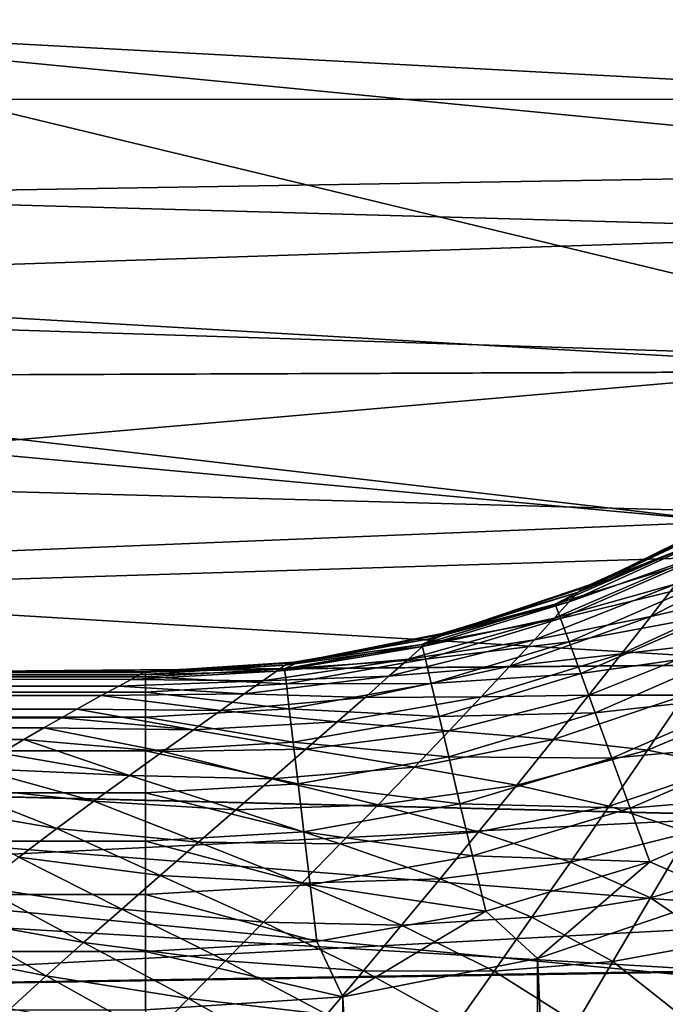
# Model space of a CAD drawing. Header units: metres. Extents: x -258 to 72, y -72 to 102.
# Tile 166 of 256: x -24.81 to -22.9, y 5.77 to 8.68. Entities that reach past the tile are written whole.
import ezdxf

# ---------------------------------------------------------------- set-up
doc = ezdxf.new("R2010")
doc.units = ezdxf.units.M
doc.layers.add('solid_FREESTAND_ASM_SW0005', color=7, linetype='CONTINUOUS')

msp = doc.modelspace()

# ---------------------------------------------------------------- linework, layer by layer
at = {"layer": 'solid_FREESTAND_ASM_SW0005'}
for points in [[(-76.866859, 13.5, 45.799999), (-18.621225, -13.5, 45.799999), (-19.621469, -11.999912, 45.799999)], [(-76.866859, -13.5, 45.799999), (-18.621225, -13.5, 45.799999), (-76.866859, 13.5, 45.799999)], [(-76.866859, 13.5, 45.799999), (-19.621469, -11.999912, 45.799999), (-20.501156, -10.426056, 45.799999)], [(-76.866859, 13.5, 45.799999), (-20.501156, -10.426056, 45.799999), (-21.254854, -8.788127, 45.799999)], [(-76.866859, 13.5, 45.799999), (-21.254854, -8.788127, 45.799999), (-21.877932, -7.096202, 45.799999)], [(-76.866859, 13.5, 45.799999), (-21.877932, -7.096202, 45.799999), (-22.366564, -5.36067, 45.799999)], [(-76.866859, 13.5, 45.799999), (-22.366564, -5.36067, 45.799999), (-22.717751, -3.592184, 45.799999)], [(-76.866859, 13.5, 45.799999), (-22.717751, -3.592184, 45.799999), (-22.929329, -1.801623, 45.799999)], [(-76.866859, 13.5, 45.799999), (-22.929329, -1.801623, 45.799999), (-23, 0, 45.799999)], [(-76.866859, 13.5, 45.799999), (-23, 0, 45.799999), (-22.929329, 1.801623, 45.799999)], [(-76.866859, 13.5, 45.799999), (-22.929329, 1.801623, 45.799999), (-22.717751, 3.592184, 45.799999)], [(-76.866859, 13.5, 45.799999), (-22.717751, 3.592184, 45.799999), (-22.366564, 5.36067, 45.799999)], [(-76.866859, 13.5, 45.799999), (-22.366564, 5.36067, 45.799999), (-21.877932, 7.096202, 45.799999)], [(-76.866859, 13.5, 45.799999), (-21.877932, 7.096202, 45.799999), (-21.254854, 8.788127, 45.799999)], [(-31.977926, 10.126695, -872.146729), (-32.482037, 6.77121, -872.140686), (-21.888248, 7.690553, -872)], [(-31.977926, 10.126695, -872.146729), (-21.888248, 7.690553, -872), (-21.161209, 9.510166, -872)], [(-32.098591, 9.262589, 20.63015), (-21.011429, 9.355204, 20.287218), (-21.476608, 8.231361, 19.537561)], [(72.351036, 4.645118, -887), (-72.351036, 4.645123, -887), (-71.904762, 9.271183, -887)], [(72.351036, 4.645118, -887), (-71.904762, 9.271183, -887), (71.904762, 9.271173, -887)], [(-32.100376, 8.055878, 19.846952), (-32.098591, 9.262589, 20.63015), (-21.476608, 8.231361, 19.537561)], [(-36, 9.212557, 39.431007), (-21.622349, 8.820364, 39.910763), (-21.785023, 8.444855, 40.325394)], [(-36, 8.443857, 40.326443), (-36, 9.212557, 39.431007), (-21.785023, 8.444855, 40.325394)], [(-36, 9.212557, 25.168991), (-36, 8.443857, 24.273558), (-21.462267, 9.174686, 25.120333)], [(-36, 8.443857, 24.273558), (-21.62285, 8.819706, 24.688477), (-21.462267, 9.174686, 25.120333)], [(-36, 8.443857, 24.273558), (-21.785345, 8.444535, 24.274271), (-21.62285, 8.819706, 24.688477)], [(-36, 8.443857, 40.326443), (-21.785023, 8.444855, 40.325394), (-21.947798, 8.050611, 40.720818)], [(-36, 8.443857, 24.273558), (-21.947956, 8.050471, 23.879049), (-21.785345, 8.444535, 24.274271)], [(-36, 8.443857, 40.326443), (-21.947798, 8.050611, 40.720818), (-22.108347, 7.639172, 41.095768)], [(-36, 7.588509, 41.139515), (-36, 8.443857, 40.326443), (-22.108347, 7.639172, 41.095768)], [(-36, 8.443857, 24.273558), (-36, 7.588509, 23.460485), (-21.947956, 8.050471, 23.879049)], [(-32.100376, 8.055878, 19.846952), (-21.476608, 8.231361, 19.537561), (-21.87118, 7.116985, 18.898977)], [(-36, 7.588509, 23.460485), (-22.108438, 7.638972, 23.504057), (-21.947956, 8.050471, 23.879049)], [(-32.102013, 6.797643, 19.154654), (-32.100376, 8.055878, 19.846952), (-21.87118, 7.116985, 18.898977)], [(-32.482037, 6.77121, -872.140686), (-22.459154, 5.816044, -872), (-21.888248, 7.690553, -872)], [(-36, 7.588509, 41.139515), (-22.108347, 7.639172, 41.095768), (-22.264311, 7.212323, 41.449039)], [(-36, 7.588509, 23.460485), (-22.264271, 7.212441, 23.151054), (-22.108438, 7.638972, 23.504057)], [(-36, 7.588509, 41.139515), (-22.264311, 7.212323, 41.449039), (-22.414099, 6.772671, 41.779106)], [(-36, 6.655289, 41.861885), (-36, 7.588509, 41.139515), (-22.414099, 6.772671, 41.779106)], [(-36, 7.588509, 23.460485), (-36, 6.655289, 22.738115), (-22.264271, 7.212441, 23.151054)], [(-36, 6.655289, 22.738115), (-22.413868, 6.773533, 22.821512), (-22.264271, 7.212441, 23.151054)], [(-23.102827, 7.014438, 110.550003), (-22.724417, 7.19785, 104.550003), (-23.102842, 7.014432, 104.550003)], [(-22.734072, 7.185325, 104.350517), (-23.102842, 7.014432, 104.550003), (-22.724417, 7.19785, 104.550003)], [(-23.102827, 7.014438, 110.550003), (-22.69342, 7.215455, 110.550003), (-22.724417, 7.19785, 104.550003)], [(-22.847136, 7.115104, 110.723648), (-22.69342, 7.215455, 110.550003), (-23.102827, 7.014438, 110.550003)], [(-22.734072, 7.185325, 104.350517), (-23.157482, 6.986027, 104.385429), (-23.147842, 6.996234, 104.550003)], [(-22.734072, 7.185325, 104.350517), (-22.761719, 7.149015, 104.155571), (-23.157482, 6.986027, 104.385429)], [(-22.734072, 7.185325, 104.350517), (-23.147842, 6.996234, 104.550003), (-23.102842, 7.014432, 104.550003)], [(-22.761719, 7.149015, 104.155571), (-23.184214, 6.956703, 104.224388), (-23.157482, 6.986027, 104.385429)], [(-22.761719, 7.149015, 104.155571), (-22.806805, 7.090003, 103.969765), (-23.184214, 6.956703, 104.224388)], [(-32.102013, 6.797643, 19.154654), (-21.87118, 7.116985, 18.898977), (-22.197912, 6.021024, 18.365772)], [(-22.847136, 7.115104, 110.723648), (-23.102827, 7.014438, 110.550003), (-23.225157, 6.950455, 110.723648)], [(-22.847136, 7.115104, 110.723648), (-23.225157, 6.950455, 110.723648), (-22.826698, 7.074817, 110.892181)], [(-22.548742, 7.117562, 103.460312), (-22.942636, 6.913977, 103.639137), (-22.867725, 7.010721, 103.796593)], [(-22.548742, 7.117562, 103.460312), (-22.637506, 6.983826, 103.293968), (-22.942636, 6.913977, 103.639137)], [(-22.806805, 7.090003, 103.969765), (-23.227873, 6.908985, 104.070503), (-23.184214, 6.956703, 104.224388)], [(-22.806805, 7.090003, 103.969765), (-22.867725, 7.010721, 103.796593), (-23.227873, 6.908985, 104.070503)], [(-23.225157, 6.950455, 110.723648), (-23.209578, 6.908051, 110.892181), (-22.826698, 7.074817, 110.892181)], [(-22.826698, 7.074817, 110.892181), (-23.209578, 6.908051, 110.892181), (-22.79332, 7.009017, 111.050301)], [(-23.534899, 6.868365, 110.550003), (-23.147842, 6.996234, 104.550003), (-23.534916, 6.86836, 104.550003)], [(-23.157482, 6.986027, 104.385429), (-23.534916, 6.86836, 104.550003), (-23.147842, 6.996234, 104.550003)], [(-23.534899, 6.868365, 110.550003), (-23.102827, 7.014438, 110.550003), (-23.147842, 6.996234, 104.550003)], [(-23.225157, 6.950455, 110.723648), (-23.102827, 7.014438, 110.550003), (-23.534899, 6.868365, 110.550003)], [(-22.867725, 7.010721, 103.796593), (-23.286999, 6.844744, 103.926521), (-23.227873, 6.908985, 104.070503)], [(-22.867725, 7.010721, 103.796593), (-22.942636, 6.913977, 103.639137), (-23.286999, 6.844744, 103.926521)], [(-23.209578, 6.908051, 110.892181), (-23.184134, 6.838796, 111.050301), (-22.79332, 7.009017, 111.050301)], [(-22.79332, 7.009017, 111.050301), (-23.184134, 6.838796, 111.050301), (-22.748014, 6.919708, 111.193192)], [(-23.102827, 7.014438, 110.550003), (-23.102842, 7.014432, 104.550003), (-23.147842, 6.996234, 104.550003)], [(-23.157482, 6.986027, 104.385429), (-23.591761, 6.848073, 104.41507), (-23.582222, 6.856088, 104.550003)], [(-23.157482, 6.986027, 104.385429), (-23.184214, 6.956703, 104.224388), (-23.591761, 6.848073, 104.41507)], [(-23.157482, 6.986027, 104.385429), (-23.582222, 6.856088, 104.550003), (-23.534916, 6.86836, 104.550003)], [(-22.637506, 6.983826, 103.293968), (-23.029463, 6.802813, 103.499336), (-22.942636, 6.913977, 103.639137)], [(-22.637506, 6.983826, 103.293968), (-22.735836, 6.836828, 103.150337), (-23.029463, 6.802813, 103.499336)], [(-23.225157, 6.950455, 110.723648), (-23.534899, 6.868365, 110.550003), (-23.619858, 6.831203, 110.723648)], [(-23.225157, 6.950455, 110.723648), (-23.619858, 6.831203, 110.723648), (-23.209578, 6.908051, 110.892181)], [(-23.184214, 6.956703, 104.224388), (-23.617556, 6.825063, 104.2827), (-23.591761, 6.848073, 104.41507)], [(-23.184214, 6.956703, 104.224388), (-23.227873, 6.908985, 104.070503), (-23.617556, 6.825063, 104.2827)], [(-23.227873, 6.908985, 104.070503), (-23.65975, 6.78752, 104.155563), (-23.617556, 6.825063, 104.2827)], [(-23.227873, 6.908985, 104.070503), (-23.286999, 6.844744, 103.926521), (-23.65975, 6.78752, 104.155563)], [(-23.619858, 6.831203, 110.723648), (-23.609352, 6.787268, 110.892181), (-23.209578, 6.908051, 110.892181)], [(-23.209578, 6.908051, 110.892181), (-23.609352, 6.787268, 110.892181), (-23.184134, 6.838796, 111.050301)], [(-22.942636, 6.913977, 103.639137), (-23.359905, 6.766141, 103.794868), (-23.286999, 6.844744, 103.926521)], [(-22.942636, 6.913977, 103.639137), (-23.029463, 6.802813, 103.499336), (-23.359905, 6.766141, 103.794868)], [(-23.184134, 6.838796, 111.050301), (-23.149597, 6.744796, 111.193192), (-22.748014, 6.919708, 111.193192)], [(-22.748014, 6.919708, 111.193192), (-23.149597, 6.744796, 111.193192), (-22.692163, 6.809609, 111.31649)], [(-23.591761, 6.848073, 104.41507), (-24.024818, 6.769508, 104.439156), (-24.015678, 6.775502, 104.550003)], [(-23.591761, 6.848073, 104.41507), (-23.617556, 6.825063, 104.2827), (-24.024818, 6.769508, 104.439156)], [(-23.591761, 6.848073, 104.41507), (-24.015678, 6.775502, 104.550003), (-23.982304, 6.779716, 104.550003)], [(-23.982294, 6.779717, 110.550003), (-23.582222, 6.856088, 104.550003), (-23.982304, 6.779716, 104.550003)], [(-23.591761, 6.848073, 104.41507), (-23.982304, 6.779716, 104.550003), (-23.582222, 6.856088, 104.550003)], [(-23.982294, 6.779717, 110.550003), (-23.534899, 6.868365, 110.550003), (-23.582222, 6.856088, 104.550003)], [(-23.619858, 6.831203, 110.723648), (-23.534899, 6.868365, 110.550003), (-23.982294, 6.779717, 110.550003)], [(-23.534899, 6.868365, 110.550003), (-23.534916, 6.86836, 104.550003), (-23.582222, 6.856088, 104.550003)], [(-23.617556, 6.825063, 104.2827), (-24.049675, 6.752037, 104.329956), (-24.024818, 6.769508, 104.439156)], [(-23.617556, 6.825063, 104.2827), (-23.65975, 6.78752, 104.155563), (-24.049675, 6.752037, 104.329956)], [(-23.619858, 6.831203, 110.723648), (-23.982294, 6.779717, 110.550003), (-24.025808, 6.75899, 110.723648)], [(-23.619858, 6.831203, 110.723648), (-24.025808, 6.75899, 110.723648), (-23.609352, 6.787268, 110.892181)], [(-23.286999, 6.844744, 103.926521), (-23.717033, 6.736756, 104.03569), (-23.65975, 6.78752, 104.155563)], [(-23.286999, 6.844744, 103.926521), (-23.359905, 6.766141, 103.794868), (-23.717033, 6.736756, 104.03569)], [(-23.609352, 6.787268, 110.892181), (-23.592192, 6.715509, 111.050301), (-23.184134, 6.838796, 111.050301)], [(-23.184134, 6.838796, 111.050301), (-23.592192, 6.715509, 111.050301), (-23.149597, 6.744796, 111.193192)], [(-22.735836, 6.836828, 103.150337), (-23.125954, 6.680464, 103.378227), (-23.029463, 6.802813, 103.499336)], [(-22.735836, 6.836828, 103.150337), (-22.841372, 6.680411, 103.030281), (-23.125954, 6.680464, 103.378227)], [(-32.103474, 5.494873, 18.563774), (-32.102013, 6.797643, 19.154654), (-22.197912, 6.021024, 18.365772)], [(-23.029463, 6.802813, 103.499336), (-23.444679, 6.675521, 103.677132), (-23.359905, 6.766141, 103.794868)], [(-23.029463, 6.802813, 103.499336), (-23.125954, 6.680464, 103.378227), (-23.444679, 6.675521, 103.677132)], [(-23.149597, 6.744796, 111.193192), (-23.107023, 6.628915, 111.31649), (-22.692163, 6.809609, 111.31649)], [(-22.692163, 6.809609, 111.31649), (-23.107023, 6.628915, 111.31649), (-22.627466, 6.682072, 111.416458)], [(-36, 6.655289, 22.738115), (-22.556231, 6.324101, 22.515919), (-22.413868, 6.773533, 22.821512)], [(-36, 6.655289, 41.861885), (-22.414099, 6.772671, 41.779106), (-22.556652, 6.322354, 42.085209)], [(-32.482037, 6.77121, -872.140686), (-32.785225, 3.391637, -872.137024), (-22.869822, 3.900164, -872)], [(-32.482037, 6.77121, -872.140686), (-22.869822, 3.900164, -872), (-22.459154, 5.816044, -872)], [(-24.024818, 6.769508, 104.439156), (-24.455061, 6.74064, 104.413498), (-24.441452, 6.747802, 104.483742)], [(-24.024818, 6.769508, 104.439156), (-24.049675, 6.752037, 104.329956), (-24.455061, 6.74064, 104.413498)], [(-24.024818, 6.769508, 104.439156), (-24.441452, 6.747802, 104.483742), (-24.43742, 6.75, 104.550003)], [(-23.982294, 6.779717, 110.550003), (-24.43742, 6.75, 104.550003), (-24.43742, 6.75, 110.550003)], [(-24.025808, 6.75899, 110.723648), (-23.982294, 6.779717, 110.550003), (-24.43742, 6.75, 110.550003)], [(-23.982294, 6.779717, 110.550003), (-24.015678, 6.775502, 104.550003), (-24.43742, 6.75, 104.550003)], [(-24.024818, 6.769508, 104.439156), (-24.43742, 6.75, 104.550003), (-24.015678, 6.775502, 104.550003)], [(-23.65975, 6.78752, 104.155563), (-24.09041, 6.723388, 104.224167), (-24.049675, 6.752037, 104.329956)], [(-23.65975, 6.78752, 104.155563), (-23.717033, 6.736756, 104.03569), (-24.09041, 6.723388, 104.224167)], [(-24.025808, 6.75899, 110.723648), (-24.020517, 6.714126, 110.892181), (-23.609352, 6.787268, 110.892181)], [(-23.609352, 6.787268, 110.892181), (-24.020517, 6.714126, 110.892181), (-23.592192, 6.715509, 111.050301)], [(-23.982294, 6.779717, 110.550003), (-23.982304, 6.779716, 104.550003), (-24.015678, 6.775502, 104.550003)], [(-23.359905, 6.766141, 103.794868), (-23.787886, 6.674289, 103.924911), (-23.717033, 6.736756, 104.03569)], [(-23.359905, 6.766141, 103.794868), (-23.444679, 6.675521, 103.677132), (-23.787886, 6.674289, 103.924911)], [(-86.5, 6.75, 104.550003), (-24.43742, 6.75, 110.550003), (-24.43742, 6.75, 104.550003)], [(-86.5, 6.734808, 110.723648), (-24.43742, 6.734808, 110.723648), (-24.43742, 6.75, 110.550003)], [(-86.5, 6.75, 110.550003), (-86.5, 6.734808, 110.723648), (-24.43742, 6.75, 110.550003)], [(-86.5, 6.75, 104.550003), (-86.5, 6.75, 110.550003), (-24.43742, 6.75, 110.550003)], [(-24.441452, 6.747802, 104.483742), (-86.5, 6.75, 104.550003), (-24.43742, 6.75, 104.550003)], [(-24.441452, 6.747802, 104.483742), (-24.455061, 6.74064, 104.413498), (-86.5, 6.75, 104.550003)], [(-86.5, 6.734808, 104.37635), (-86.5, 6.75, 104.550003), (-24.455061, 6.74064, 104.413498)], [(-86.5, 6.734808, 104.37635), (-24.455061, 6.74064, 104.413498), (-24.47934, 6.727646, 104.339745)], [(-86.5, 6.689692, 110.892021), (-24.43742, 6.689633, 110.892181), (-24.43742, 6.734808, 110.723648)], [(-86.5, 6.734808, 110.723648), (-86.5, 6.689692, 110.892021), (-24.43742, 6.734808, 110.723648)], [(-86.5, 6.734808, 104.37635), (-24.47934, 6.727646, 104.339745), (-24.516048, 6.707818, 104.262619)], [(-86.5, 6.689692, 104.207977), (-86.5, 6.734808, 104.37635), (-24.516048, 6.707818, 104.262619)], [(-24.049675, 6.752037, 104.329956), (-24.47934, 6.727646, 104.339745), (-24.455061, 6.74064, 104.413498)], [(-24.049675, 6.752037, 104.329956), (-24.09041, 6.723388, 104.224167), (-24.47934, 6.727646, 104.339745)], [(-24.025808, 6.75899, 110.723648), (-24.43742, 6.75, 110.550003), (-24.43742, 6.734808, 110.723648)], [(-24.025808, 6.75899, 110.723648), (-24.43742, 6.734808, 110.723648), (-24.020517, 6.714126, 110.892181)], [(-24.43742, 6.734808, 110.723648), (-24.43742, 6.689633, 110.892181), (-24.020517, 6.714126, 110.892181)], [(-23.717033, 6.736756, 104.03569), (-24.145857, 6.684332, 104.123177), (-24.09041, 6.723388, 104.224167)], [(-23.717033, 6.736756, 104.03569), (-23.787886, 6.674289, 103.924911), (-24.145857, 6.684332, 104.123177)], [(-23.592192, 6.715509, 111.050301), (-23.568901, 6.618112, 111.193192), (-23.149597, 6.744796, 111.193192)], [(-23.149597, 6.744796, 111.193192), (-23.568901, 6.618112, 111.193192), (-23.107023, 6.628915, 111.31649)], [(-86.5, 6.689692, 104.207977), (-24.516048, 6.707818, 104.262619), (-24.56843, 6.679336, 104.180763)], [(-24.145857, 6.684332, 104.123177), (-24.56843, 6.679336, 104.180763), (-24.516048, 6.707818, 104.262619)], [(-24.09041, 6.723388, 104.224167), (-24.516048, 6.707818, 104.262619), (-24.47934, 6.727646, 104.339745)], [(-24.09041, 6.723388, 104.224167), (-24.145857, 6.684332, 104.123177), (-24.516048, 6.707818, 104.262619)], [(-24.020517, 6.714126, 110.892181), (-24.43742, 6.689633, 110.892181), (-24.011879, 6.640851, 111.050301)], [(-24.020517, 6.714126, 110.892181), (-24.011879, 6.640851, 111.050301), (-23.592192, 6.715509, 111.050301)], [(-23.592192, 6.715509, 111.050301), (-24.011879, 6.640851, 111.050301), (-23.568901, 6.618112, 111.193192)], [(-86.5, 6.689692, 110.892021), (-86.5, 6.616025, 111.050003), (-24.43742, 6.689633, 110.892181)], [(-86.5, 6.689692, 104.207977), (-24.56843, 6.679336, 104.180763), (-24.640717, 6.639074, 104.092239)], [(-86.5, 6.616025, 104.050003), (-86.5, 6.689692, 104.207977), (-24.640717, 6.639074, 104.092239)], [(-86.5, 6.616025, 111.050003), (-24.43742, 6.615851, 111.050301), (-24.43742, 6.689633, 110.892181)], [(-24.214661, 6.63576, 104.028221), (-24.640717, 6.639074, 104.092239), (-24.56843, 6.679336, 104.180763)], [(-24.145857, 6.684332, 104.123177), (-24.214661, 6.63576, 104.028221), (-24.56843, 6.679336, 104.180763)], [(-24.43742, 6.689633, 110.892181), (-24.43742, 6.615851, 111.050301), (-24.011879, 6.640851, 111.050301)], [(-23.787886, 6.674289, 103.924911), (-24.214661, 6.63576, 104.028221), (-24.145857, 6.684332, 104.123177)], [(-23.787886, 6.674289, 103.924911), (-23.870556, 6.601771, 103.824448), (-24.214661, 6.63576, 104.028221)], [(-23.444679, 6.675521, 103.677132), (-23.870556, 6.601771, 103.824448), (-23.787886, 6.674289, 103.924911)], [(-23.444679, 6.675521, 103.677132), (-23.539223, 6.575382, 103.574158), (-23.870556, 6.601771, 103.824448)], [(-23.125954, 6.680464, 103.378227), (-23.539223, 6.575382, 103.574158), (-23.444679, 6.675521, 103.677132)], [(-23.125954, 6.680464, 103.378227), (-23.229883, 6.550069, 103.27655), (-23.539223, 6.575382, 103.574158)], [(-22.841372, 6.680411, 103.030281), (-23.229883, 6.550069, 103.27655), (-23.125954, 6.680464, 103.378227)], [(-22.841372, 6.680411, 103.030281), (-22.951962, 6.517912, 102.933403), (-23.229883, 6.550069, 103.27655)], [(-23.107023, 6.628915, 111.31649), (-23.057705, 6.494679, 111.416458), (-22.627466, 6.682072, 111.416458)], [(-22.627466, 6.682072, 111.416458), (-23.057705, 6.494679, 111.416458), (-22.555891, 6.540979, 111.490051)], [(-22.5998, 6.665571, 102.638275), (-22.951962, 6.517912, 102.933403), (-22.841372, 6.680411, 103.030281)], [(-36, 6.655289, 41.861885), (-22.556652, 6.322354, 42.085209), (-22.691113, 5.862779, 42.36729)], [(-36, 5.653763, 42.486141), (-36, 6.655289, 41.861885), (-22.691113, 5.862779, 42.36729)], [(-36, 6.655289, 22.738115), (-36, 5.653763, 22.113859), (-22.556231, 6.324101, 22.515919)], [(-22.5998, 6.665571, 102.638275), (-22.714172, 6.47011, 102.549652), (-22.951962, 6.517912, 102.933403)], [(-86.5, 6.616025, 104.050003), (-24.640717, 6.639074, 104.092239), (-24.685871, 6.613581, 104.045792)], [(-86.5, 6.616025, 111.050003), (-86.5, 6.516045, 111.192787), (-24.43742, 6.615851, 111.050301)], [(-86.5, 6.616025, 104.050003), (-24.737644, 6.583947, 103.998154), (-24.796766, 6.54942, 103.949226)], [(-86.5, 6.516045, 103.907211), (-86.5, 6.616025, 104.050003), (-24.796766, 6.54942, 103.949226)], [(-86.5, 6.616025, 104.050003), (-24.685871, 6.613581, 104.045792), (-24.737644, 6.583947, 103.998154)], [(-86.5, 6.516045, 111.192787), (-24.43742, 6.515708, 111.193192), (-24.43742, 6.615851, 111.050301)], [(-24.295231, 6.57866, 103.940239), (-24.685871, 6.613581, 104.045792), (-24.640717, 6.639074, 104.092239)], [(-24.214661, 6.63576, 104.028221), (-24.295231, 6.57866, 103.940239), (-24.640717, 6.639074, 104.092239)], [(-24.011879, 6.640851, 111.050301), (-24.43742, 6.615851, 111.050301), (-24.000153, 6.541397, 111.193192)], [(-24.43742, 6.615851, 111.050301), (-24.43742, 6.515708, 111.193192), (-24.000153, 6.541397, 111.193192)], [(-23.870556, 6.601771, 103.824448), (-24.295231, 6.57866, 103.940239), (-24.214661, 6.63576, 104.028221)], [(-24.011879, 6.640851, 111.050301), (-24.000153, 6.541397, 111.193192), (-23.568901, 6.618112, 111.193192)], [(-23.568901, 6.618112, 111.193192), (-24.000153, 6.541397, 111.193192), (-23.540188, 6.498042, 111.31649)], [(-23.568901, 6.618112, 111.193192), (-23.540188, 6.498042, 111.31649), (-23.107023, 6.628915, 111.31649)], [(-23.107023, 6.628915, 111.31649), (-23.540188, 6.498042, 111.31649), (-23.057705, 6.494679, 111.416458)], [(-24.295231, 6.57866, 103.940239), (-24.737644, 6.583947, 103.998154), (-24.685871, 6.613581, 104.045792)], [(-23.870556, 6.601771, 103.824448), (-23.9631, 6.520974, 103.735039), (-24.295231, 6.57866, 103.940239)], [(-23.539223, 6.575382, 103.574158), (-23.9631, 6.520974, 103.735039), (-23.870556, 6.601771, 103.824448)], [(-24.385784, 6.514098, 103.859879), (-24.796766, 6.54942, 103.949226), (-24.737644, 6.583947, 103.998154)], [(-24.295231, 6.57866, 103.940239), (-24.385784, 6.514098, 103.859879), (-24.737644, 6.583947, 103.998154)], [(-23.9631, 6.520974, 103.735039), (-24.385784, 6.514098, 103.859879), (-24.295231, 6.57866, 103.940239)], [(-23.539223, 6.575382, 103.574158), (-23.641451, 6.468151, 103.48661), (-23.9631, 6.520974, 103.735039)], [(-23.229883, 6.550069, 103.27655), (-23.641451, 6.468151, 103.48661), (-23.539223, 6.575382, 103.574158)], [(-86.5, 6.516045, 103.907211), (-24.796766, 6.54942, 103.949226), (-24.863838, 6.5094, 103.899376)], [(-24.484528, 6.44312, 103.787712), (-24.863838, 6.5094, 103.899376), (-24.796766, 6.54942, 103.949226)], [(-24.385784, 6.514098, 103.859879), (-24.484528, 6.44312, 103.787712), (-24.796766, 6.54942, 103.949226)], [(-24.000153, 6.541397, 111.193192), (-24.43742, 6.515708, 111.193192), (-23.985697, 6.418791, 111.31649)], [(-24.000153, 6.541397, 111.193192), (-23.985697, 6.418791, 111.31649), (-23.540188, 6.498042, 111.31649)], [(-23.229883, 6.550069, 103.27655), (-23.339182, 6.414361, 103.194), (-23.641451, 6.468151, 103.48661)], [(-22.951962, 6.517912, 102.933403), (-23.339182, 6.414361, 103.194), (-23.229883, 6.550069, 103.27655)], [(-23.057705, 6.494679, 111.416458), (-23.003143, 6.346177, 111.490051), (-22.555891, 6.540979, 111.490051)], [(-22.555891, 6.540979, 111.490051), (-23.003143, 6.346177, 111.490051), (-22.47962, 6.390628, 111.535019)], [(-86.5, 6.516045, 111.192787), (-86.5, 6.392787, 111.316048), (-24.43742, 6.515708, 111.193192)], [(-86.5, 6.392787, 111.316048), (-24.43742, 6.392252, 111.31649), (-24.43742, 6.515708, 111.193192)], [(-24.484528, 6.44312, 103.787712), (-24.93845, 6.463862, 103.849716), (-24.863838, 6.5094, 103.899376)], [(-24.063583, 6.43362, 103.65728), (-24.484528, 6.44312, 103.787712), (-24.385784, 6.514098, 103.859879)], [(-24.43742, 6.515708, 111.193192), (-24.43742, 6.392252, 111.31649), (-23.985697, 6.418791, 111.31649)], [(-23.9631, 6.520974, 103.735039), (-24.063583, 6.43362, 103.65728), (-24.385784, 6.514098, 103.859879)], [(-23.641451, 6.468151, 103.48661), (-24.063583, 6.43362, 103.65728), (-23.9631, 6.520974, 103.735039)], [(-23.540188, 6.498042, 111.31649), (-23.985697, 6.418791, 111.31649), (-23.506926, 6.358955, 111.416458)], [(-23.540188, 6.498042, 111.31649), (-23.506926, 6.358955, 111.416458), (-23.057705, 6.494679, 111.416458)], [(-22.951962, 6.517912, 102.933403), (-23.065508, 6.352526, 102.85894), (-23.339182, 6.414361, 103.194)], [(-22.714172, 6.47011, 102.549652), (-23.065508, 6.352526, 102.85894), (-22.951962, 6.517912, 102.933403)], [(-23.057705, 6.494679, 111.416458), (-23.506926, 6.358955, 111.416458), (-23.003143, 6.346177, 111.490051)], [(-22.714172, 6.47011, 102.549652), (-22.829195, 6.274426, 102.486198), (-23.065508, 6.352526, 102.85894)], [(-24.589655, 6.366692, 103.723991), (-25.019695, 6.412896, 103.801285), (-24.93845, 6.463862, 103.849716)], [(-24.484528, 6.44312, 103.787712), (-24.589655, 6.366692, 103.723991), (-24.93845, 6.463862, 103.849716)], [(-24.170111, 6.341239, 103.591209), (-24.589655, 6.366692, 103.723991), (-24.484528, 6.44312, 103.787712)], [(-24.063583, 6.43362, 103.65728), (-24.170111, 6.341239, 103.591209), (-24.484528, 6.44312, 103.787712)], [(-23.641451, 6.468151, 103.48661), (-23.74938, 6.355951, 103.414337), (-24.063583, 6.43362, 103.65728)], [(-23.339182, 6.414361, 103.194), (-23.74938, 6.355951, 103.414337), (-23.641451, 6.468151, 103.48661)], [(-24.69936, 6.285749, 103.668892), (-25.10668, 6.356545, 103.754951), (-25.019695, 6.412896, 103.801285)], [(-24.589655, 6.366692, 103.723991), (-24.69936, 6.285749, 103.668892), (-25.019695, 6.412896, 103.801285)], [(-23.985697, 6.418791, 111.31649), (-24.43742, 6.392252, 111.31649), (-23.96895, 6.276766, 111.416458)], [(-23.74938, 6.355951, 103.414337), (-24.170111, 6.341239, 103.591209), (-24.063583, 6.43362, 103.65728)], [(-23.985697, 6.418791, 111.31649), (-23.96895, 6.276766, 111.416458), (-23.506926, 6.358955, 111.416458)], [(-23.339182, 6.414361, 103.194), (-23.45182, 6.275957, 103.130013), (-23.74938, 6.355951, 103.414337)], [(-23.065508, 6.352526, 102.85894), (-23.45182, 6.275957, 103.130013), (-23.339182, 6.414361, 103.194)], [(-86.5, 6.392787, 111.316048), (-86.5, 6.25, 111.416023), (-24.43742, 6.392252, 111.31649)], [(-86.5, 6.25, 111.416023), (-24.43742, 6.249244, 111.416458), (-24.43742, 6.392252, 111.31649)], [(-24.43742, 6.392252, 111.31649), (-24.43742, 6.249244, 111.416458), (-23.96895, 6.276766, 111.416458)], [(-23.003143, 6.346177, 111.490051), (-22.945004, 6.187929, 111.535019), (-22.47962, 6.390628, 111.535019)], [(-22.47962, 6.390628, 111.535019), (-22.945004, 6.187929, 111.535019), (-22.722031, 6.089779, 111.550003)], [(-24.69936, 6.285749, 103.668892), (-24.811892, 6.201172, 103.622513), (-25.10668, 6.356545, 103.754951)], [(-24.2808, 6.245307, 103.536728), (-24.69936, 6.285749, 103.668892), (-24.589655, 6.366692, 103.723991)], [(-24.170111, 6.341239, 103.591209), (-24.2808, 6.245307, 103.536728), (-24.589655, 6.366692, 103.723991)], [(-23.74938, 6.355951, 103.414337), (-23.861057, 6.240823, 103.356972), (-24.170111, 6.341239, 103.591209)], [(-23.506926, 6.358955, 111.416458), (-23.96895, 6.276766, 111.416458), (-23.470131, 6.205086, 111.490051)], [(-23.45182, 6.275957, 103.130013), (-23.861057, 6.240823, 103.356972), (-23.74938, 6.355951, 103.414337)], [(-23.506926, 6.358955, 111.416458), (-23.470131, 6.205086, 111.490051), (-23.003143, 6.346177, 111.490051)], [(-23.065508, 6.352526, 102.85894), (-23.18009, 6.187051, 102.805824), (-23.45182, 6.275957, 103.130013)], [(-22.829195, 6.274426, 102.486198), (-23.18009, 6.187051, 102.805824), (-23.065508, 6.352526, 102.85894)], [(-36, 5.653763, 22.113859), (-22.690384, 5.865816, 22.23448), (-22.556231, 6.324101, 22.515919)], [(-23.861057, 6.240823, 103.356972), (-24.2808, 6.245307, 103.536728), (-24.170111, 6.341239, 103.591209)], [(-23.003143, 6.346177, 111.490051), (-23.470131, 6.205086, 111.490051), (-22.945004, 6.187929, 111.535019)], [(-24.393856, 6.147151, 103.493576), (-24.811892, 6.201172, 103.622513), (-24.69936, 6.285749, 103.668892)], [(-24.2808, 6.245307, 103.536728), (-24.393856, 6.147151, 103.493576), (-24.69936, 6.285749, 103.668892)], [(-23.96895, 6.276766, 111.416458), (-24.43742, 6.249244, 111.416458), (-23.950424, 6.119647, 111.490051)], [(-23.96895, 6.276766, 111.416458), (-23.950424, 6.119647, 111.490051), (-23.470131, 6.205086, 111.490051)], [(-23.45182, 6.275957, 103.130013), (-23.565916, 6.137156, 103.083717), (-23.861057, 6.240823, 103.356972)], [(-23.18009, 6.187051, 102.805824), (-23.565916, 6.137156, 103.083717), (-23.45182, 6.275957, 103.130013)], [(-22.829195, 6.274426, 102.486198), (-22.943213, 6.081098, 102.44606), (-23.18009, 6.187051, 102.805824)], [(-22.637804, 6.170852, 102.083336), (-22.943213, 6.081098, 102.44606), (-22.829195, 6.274426, 102.486198)], [(-86.5, 6.25, 111.416023), (-86.5, 6.09202, 111.489693), (-24.43742, 6.249244, 111.416458)], [(-86.5, 6.09202, 111.489693), (-24.43742, 6.091036, 111.490051), (-24.43742, 6.249244, 111.416458)], [(-24.43742, 6.249244, 111.416458), (-24.43742, 6.091036, 111.490051), (-23.950424, 6.119647, 111.490051)], [(-23.97464, 6.12457, 103.313957), (-24.393856, 6.147151, 103.493576), (-24.2808, 6.245307, 103.536728)], [(-23.861057, 6.240823, 103.356972), (-23.97464, 6.12457, 103.313957), (-24.2808, 6.245307, 103.536728)], [(-23.565916, 6.137156, 103.083717), (-23.97464, 6.12457, 103.313957), (-23.861057, 6.240823, 103.356972)], [(-24.50761, 6.047864, 103.461304), (-24.925575, 6.113745, 103.584839), (-24.811892, 6.201172, 103.622513)], [(-24.393856, 6.147151, 103.493576), (-24.50761, 6.047864, 103.461304), (-24.811892, 6.201172, 103.622513)], [(-23.470131, 6.205086, 111.490051), (-23.950424, 6.119647, 111.490051), (-23.43092, 6.041118, 111.535019)], [(-23.18009, 6.187051, 102.805824), (-23.294048, 6.02368, 102.772469), (-23.565916, 6.137156, 103.083717)], [(-23.470131, 6.205086, 111.490051), (-23.43092, 6.041118, 111.535019), (-22.945004, 6.187929, 111.535019)], [(-22.945004, 6.187929, 111.535019), (-23.43092, 6.041118, 111.535019), (-23.277742, 5.901995, 111.550003)], [(-22.943213, 6.081098, 102.44606), (-23.294048, 6.02368, 102.772469), (-23.18009, 6.187051, 102.805824)], [(-22.945004, 6.187929, 111.535019), (-23.277742, 5.901995, 111.550003), (-22.722031, 6.089779, 111.550003)], [(-22.637804, 6.170852, 102.083336), (-22.748959, 5.949321, 102.05822), (-22.943213, 6.081098, 102.44606)], [(-24.088465, 6.00863, 103.284409), (-24.50761, 6.047864, 103.461304), (-24.393856, 6.147151, 103.493576)], [(-23.950424, 6.119647, 111.490051), (-24.43742, 6.091036, 111.490051), (-23.930683, 5.952216, 111.535019)], [(-23.97464, 6.12457, 103.313957), (-24.088465, 6.00863, 103.284409), (-24.393856, 6.147151, 103.493576)], [(-23.67981, 5.999763, 103.053879), (-24.088465, 6.00863, 103.284409), (-23.97464, 6.12457, 103.313957)], [(-23.565916, 6.137156, 103.083717), (-23.67981, 5.999763, 103.053879), (-23.97464, 6.12457, 103.313957)], [(-23.950424, 6.119647, 111.490051), (-23.930683, 5.952216, 111.535019), (-23.43092, 6.041118, 111.535019)], [(-23.294048, 6.02368, 102.772469), (-23.67981, 5.999763, 103.053879), (-23.565916, 6.137156, 103.083717)], [(-86.5, 6.09202, 111.489693), (-86.5, 5.923648, 111.534805), (-24.43742, 6.091036, 111.490051)], [(-86.5, 5.923648, 111.534805), (-24.43742, 5.922445, 111.535019), (-24.43742, 6.091036, 111.490051)], [(-24.62043, 5.948493, 103.439423), (-25.038767, 6.024231, 103.555832), (-24.925575, 6.113745, 103.584839)], [(-24.50761, 6.047864, 103.461304), (-24.62043, 5.948493, 103.439423), (-24.925575, 6.113745, 103.584839)], [(-24.43742, 6.091036, 111.490051), (-24.43742, 5.922445, 111.535019), (-23.930683, 5.952216, 111.535019)], [(-22.722031, 6.089779, 111.550003), (-23.277742, 5.901995, 111.550003), (-22.722031, -6.089779, 111.550003)], [(-22.943213, 6.081098, 102.44606), (-23.05464, 5.892539, 102.427322), (-23.294048, 6.02368, 102.772469)], [(-22.748959, 5.949321, 102.05822), (-23.05464, 5.892539, 102.427322), (-22.943213, 6.081098, 102.44606)], [(-24.200912, 5.89436, 103.26741), (-24.62043, 5.948493, 103.439423), (-24.50761, 6.047864, 103.461304)], [(-24.088465, 6.00863, 103.284409), (-24.200912, 5.89436, 103.26741), (-24.50761, 6.047864, 103.461304)], [(-23.43092, 6.041118, 111.535019), (-23.930683, 5.952216, 111.535019), (-23.853523, 5.788043, 111.550003)], [(-23.43092, 6.041118, 111.535019), (-23.853523, 5.788043, 111.550003), (-23.277742, 5.901995, 111.550003)], [(-32.103474, 5.494873, 18.563774), (-22.197912, 6.021024, 18.365772), (-22.461477, 4.947937, 17.930674)], [(-24.730864, 5.849837, 103.427361), (-25.149967, 5.93331, 103.535423), (-25.038767, 6.024231, 103.555832)], [(-24.62043, 5.948493, 103.439423), (-24.730864, 5.849837, 103.427361), (-25.038767, 6.024231, 103.555832)], [(-23.791893, 5.865475, 103.039169), (-24.200912, 5.89436, 103.26741), (-24.088465, 6.00863, 103.284409)], [(-23.67981, 5.999763, 103.053879), (-23.791893, 5.865475, 103.039169), (-24.088465, 6.00863, 103.284409)], [(-23.294048, 6.02368, 102.772469), (-23.405788, 5.86446, 102.757217), (-23.67981, 5.999763, 103.053879)], [(-23.05464, 5.892539, 102.427322), (-23.405788, 5.86446, 102.757217), (-23.294048, 6.02368, 102.772469)], [(-23.405788, 5.86446, 102.757217), (-23.791893, 5.865475, 103.039169), (-23.67981, 5.999763, 103.053879)], [(-24.310575, 5.782714, 103.261932), (-24.730864, 5.849837, 103.427361), (-24.62043, 5.948493, 103.439423)], [(-24.200912, 5.89436, 103.26741), (-24.310575, 5.782714, 103.261932), (-24.62043, 5.948493, 103.439423)], [(-23.930683, 5.952216, 111.535019), (-24.43742, 5.922445, 111.535019), (-23.853523, 5.788043, 111.550003)], [(-22.748959, 5.949321, 102.05822), (-22.855959, 5.734611, 102.055664), (-23.05464, 5.892539, 102.427322)], [(-86.5, 5.923648, 111.534805), (-86.5, 5.75, 111.550003), (-24.43742, 5.922445, 111.535019)], [(-24.43742, 5.922445, 111.535019), (-86.5, 5.75, 111.550003), (-24.43742, 5.75, 111.550003)], [(-24.730864, 5.849837, 103.427361), (-24.83754, 5.752579, 103.42453), (-25.149967, 5.93331, 103.535423)], [(-24.43742, 5.922445, 111.535019), (-24.43742, 5.75, 111.550003), (-23.853523, 5.788043, 111.550003)], [(-23.900806, 5.735436, 103.038155), (-24.310575, 5.782714, 103.261932), (-24.200912, 5.89436, 103.26741)], [(-23.791893, 5.865475, 103.039169), (-23.900806, 5.735436, 103.038155), (-24.200912, 5.89436, 103.26741)], [(-23.277742, 5.901995, 111.550003), (-23.853523, 5.788043, 111.550003), (-23.27774, -5.901995, 111.550003)], [(-23.05464, 5.892539, 102.427322), (-23.162201, 5.71037, 102.427856), (-23.405788, 5.86446, 102.757217)], [(-23.277742, 5.901995, 111.550003), (-23.27774, -5.901995, 111.550003), (-22.722031, -6.089779, 111.550003)], [(-22.855959, 5.734611, 102.055664), (-23.162201, 5.71037, 102.427856), (-23.05464, 5.892539, 102.427322)], [(-36, 5.653763, 22.113859), (-22.815472, 5.399726, 21.976946), (-22.690384, 5.865816, 22.23448)], [(-36, 5.653763, 42.486141), (-22.691113, 5.862779, 42.36729), (-22.816601, 5.395156, 42.625443)], [(-23.513992, 5.710763, 102.758263), (-23.900806, 5.735436, 103.038155), (-23.791893, 5.865475, 103.039169)], [(-23.405788, 5.86446, 102.757217), (-23.513992, 5.710763, 102.758263), (-23.791893, 5.865475, 103.039169)], [(-23.162201, 5.71037, 102.427856), (-23.513992, 5.710763, 102.758263), (-23.405788, 5.86446, 102.757217)], [(-24.416151, 5.67446, 103.266907), (-24.83754, 5.752579, 103.42453), (-24.730864, 5.849837, 103.427361)], [(-24.310575, 5.782714, 103.261932), (-24.416151, 5.67446, 103.266907), (-24.730864, 5.849837, 103.427361)], [(-23.853523, 5.788043, 111.550003), (-24.43742, 5.75, 111.550003), (-23.853523, -5.788043, 111.550003)], [(-24.00531, 5.610534, 103.049316), (-24.416151, 5.67446, 103.266907), (-24.310575, 5.782714, 103.261932)], [(-23.900806, 5.735436, 103.038155), (-24.00531, 5.610534, 103.049316), (-24.310575, 5.782714, 103.261932)], [(-23.853523, 5.788043, 111.550003), (-23.853523, -5.788043, 111.550003), (-23.27774, -5.901995, 111.550003)]]:
    msp.add_3dface(points, dxfattribs=at)

doc.saveas('drawing.dxf')
